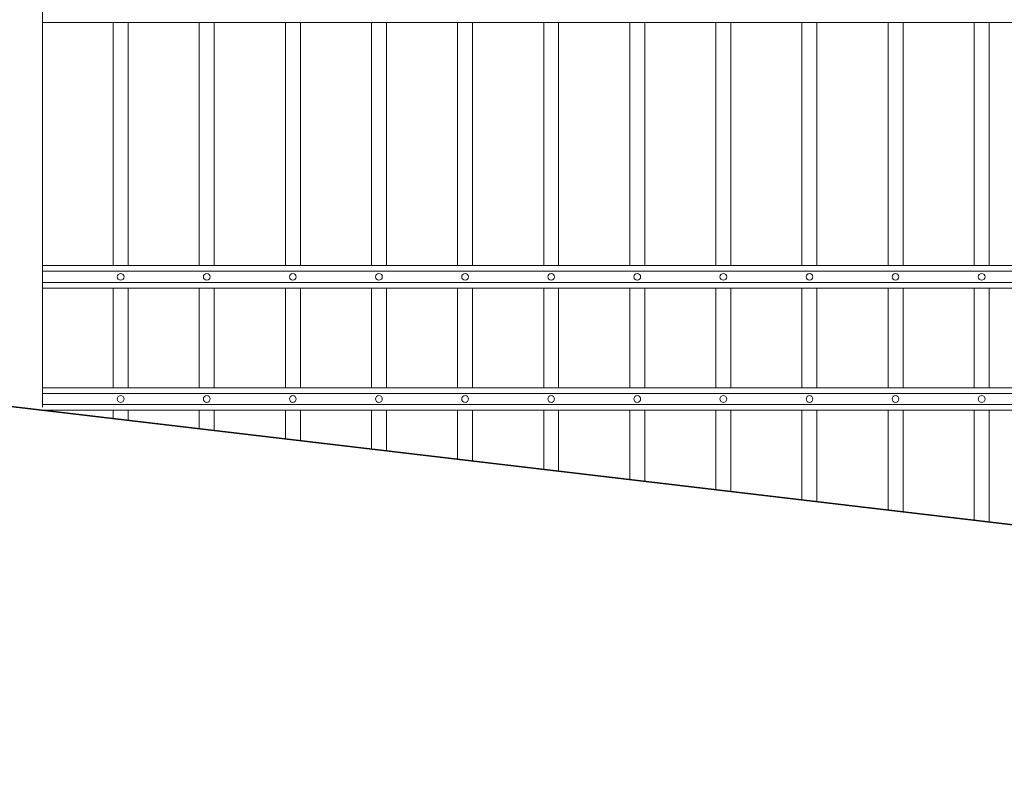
# Model space of a CAD drawing. Header units: millimetres. Extents: x 6567289036 to 6568990308, y 5976640423 to 5977332400.
# Tile 144 of 256: x 6568233363 to 6568234663, y 5976810474 to 5976811487. Entities that reach past the tile are written whole.
import ezdxf

# ---------------------------------------------------------------- set-up
doc = ezdxf.new("R2010")
doc.units = ezdxf.units.MM
doc.layers.add('01_widok', color=7, linetype='Continuous', lineweight=13)

# ---------------------------------------------------------------- blocks, each defined once
blk = doc.blocks.new('A$C6D0402AF')
at = {"layer": '01_widok'}
for p, q in [((2.57, 0.789), (0.06, 0.789)), ((0.155, 0.789), (0.155, 0.4642)), ((0.175, 0.789), (0.175, 0.4642)), ((0.27, 0.789), (0.27, 0.4642)), ((0.29, 0.789), (0.29, 0.4642)), ((0.385, 0.789), (0.385, 0.4642)), ((0.405, 0.789), (0.405, 0.4642)), ((0.5, 0.789), (0.5, 0.4642)), ((0.52, 0.789), (0.52, 0.4642)), ((0.615, 0.789), (0.615, 0.4642)), ((0.635, 0.789), (0.635, 0.4642)), ((0.73, 0.789), (0.73, 0.4642)), ((0.75, 0.789), (0.75, 0.4642)), ((0.845, 0.789), (0.845, 0.4642)), ((0.865, 0.789), (0.865, 0.4642)), ((0.96, 0.789), (0.96, 0.4642)), ((0.98, 0.789), (0.98, 0.4642)), ((1.075, 0.789), (1.075, 0.4642)), ((1.095, 0.789), (1.095, 0.4642)), ((1.19, 0.789), (1.19, 0.4642)), ((1.21, 0.789), (1.21, 0.4642)), ((1.305, 0.789), (1.305, 0.4642)), ((1.325, 0.789), (1.325, 0.4642)), ((2.57, 0.4642), (0.06, 0.4642)), ((2.57, 0.4567), (0.06, 0.4567)), ((2.57, 0.4417), (0.06, 0.4417)), ((2.57, 0.4342), (0.06, 0.4342)), ((0.155, 0.4342), (0.155, 0.301)), ((0.175, 0.4342), (0.175, 0.301)), ((0.27, 0.4342), (0.27, 0.301)), ((0.29, 0.4342), (0.29, 0.301)), ((0.385, 0.4342), (0.385, 0.301)), ((0.405, 0.4342), (0.405, 0.301)), ((0.5, 0.4342), (0.5, 0.301)), ((0.52, 0.4342), (0.52, 0.301)), ((0.615, 0.4342), (0.615, 0.301)), ((0.635, 0.4342), (0.635, 0.301)), ((0.73, 0.4342), (0.73, 0.301)), ((0.75, 0.4342), (0.75, 0.301)), ((0.845, 0.4342), (0.845, 0.301)), ((0.865, 0.4342), (0.865, 0.301)), ((0.96, 0.4342), (0.96, 0.301)), ((0.98, 0.4342), (0.98, 0.301)), ((1.075, 0.4342), (1.075, 0.301)), ((1.095, 0.4342), (1.095, 0.301)), ((1.19, 0.4342), (1.19, 0.301)), ((1.21, 0.4342), (1.21, 0.301)), ((1.305, 0.4342), (1.305, 0.301)), ((1.325, 0.4342), (1.325, 0.301)), ((0.06, 0.301), (2.57, 0.301)), ((2.57, 0.301), (0.06, 0.301)), ((2.57, 0.2935), (0.06, 0.2935)), ((2.57, 0.2785), (0.06, 0.2785)), ((2.57, 0.271), (0.06, 0.271)), ((0.06, 0.271), (2.57, 0.271))]:
    blk.add_line(p, q, dxfattribs=at)
for points in [[(0.175, 0.789), (0.175, 0.4642)], [(0.175, 0.789), (0.175, 0.4642)], [(0.175, 0.4342), (0.175, 0.301)], [(0.175, 0.4342), (0.175, 0.301)]]:
    blk.add_lwpolyline(points, dxfattribs=at)
for centre in [(0.165, 0.4492), (0.28, 0.4492), (0.395, 0.4492), (0.51, 0.4492), (0.625, 0.4492), (0.74, 0.4492), (0.855, 0.4492), (0.97, 0.4492), (1.085, 0.4492), (1.2, 0.4492), (1.315, 0.4492), (0.165, 0.286), (0.28, 0.286), (0.395, 0.286), (0.51, 0.286), (0.625, 0.286), (0.74, 0.286), (0.855, 0.286), (0.97, 0.286), (1.085, 0.286), (1.2, 0.286), (1.315, 0.286)]:
    blk.add_circle(centre, 0.0045, dxfattribs=at)
blk = doc.blocks.new('A$C6613173D')
at = {"layer": '01_widok'}
for p, q in [((0.3506, 0.2704), (0.3386, 0.2704)), ((0.3506, 0.2624), (0.3386, 0.2624)), ((0.3506, 0.2704), (0.3626, 0.2704)), ((0.3506, 0.2624), (0.3626, 0.2624)), ((0.3206, 0.2384), (0.3206, 0.2334)), ((0.3506, 0.2404), (0.3226, 0.2404)), ((0.3506, 0.2444), (0.3243, 0.2444)), ((0.3244, 0.2404), (0.3243, 0.2444)), ((0.3506, 0.2444), (0.3769, 0.2444)), ((0.3506, 0.2404), (0.3786, 0.2404)), ((0.3769, 0.2404), (0.3769, 0.2444)), ((0.3806, 0.2384), (0.3806, 0.2334)), ((0.3506, 0.2314), (0.3226, 0.2314)), ((0.3506, 0.2314), (0.3786, 0.2314)), ((0.3506, 0.2164), (0.3356, 0.2164)), ((0.3356, 0.2164), (0.3386, 0.2134)), ((0.3506, 0.2134), (0.3386, 0.2134)), ((0.3386, 0.1684), (0.3386, 0.2134)), ((0.3506, 0.2164), (0.3656, 0.2164)), ((0.3506, 0.2134), (0.3626, 0.2134)), ((0.3656, 0.2164), (0.3626, 0.2134)), ((0.3626, 0.1684), (0.3626, 0.2134)), ((0.3506, 0.1684), (0.3386, 0.1684)), ((0.3506, 0.1684), (0.3626, 0.1684)), ((0.3506, 0.1434), (0.3386, 0.1434)), ((0.3386, 0.1434), (0.3386, 0.0994)), ((0.3506, 0.1434), (0.3626, 0.1434)), ((0.3626, 0.1434), (0.3626, 0.0994)), ((0.3206, 0.0994), (0.3806, 0.0994)), ((0.3206, 0.0994), (0.3206, -1.2522)), ((0.3806, 0.0994), (0.3806, -1.2522))]:
    blk.add_line(p, q, dxfattribs=at)
blk.add_lwpolyline([(0.3386, 0.0994), (0.3626, 0.0994)], dxfattribs=at)
for centre, radius, start, end in [((0.3511, 0.2938), 0.0266, 90.9691, 242.0394), ((0.3502, 0.2938), 0.0266, 297.9606, 89.0309), ((0.3398, 0.2664), 0.00417, 106.2602, 253.7398), ((0.3614, 0.2664), 0.00417, 286.2602, 73.7398), ((0.3226, 0.2384), 0.002, 90, 180), ((0.3786, 0.2384), 0.002, 0, 90), ((0.3226, 0.2334), 0.002, 180, 270), ((0.3786, 0.2334), 0.002, 270, 0), ((0.3391, 0.1559), 0.0125, 92.3383, 267.6617), ((0.3621, 0.1559), 0.0125, 272.3383, 87.6617)]:
    blk.add_arc(centre, radius, start, end, dxfattribs=at)
for points, knots in [([(0.3243, 0.2444), (0.3243, 0.2446), (0.3248, 0.2461), (0.3275, 0.2488), (0.3321, 0.2502), (0.3367, 0.2555), (0.3386, 0.2596), (0.3386, 0.2624)], [2.774362, 2.774362, 2.774362, 2.774362, 3.490427, 7.508595, 13.38101, 17.769363, 27.74801, 27.74801, 27.74801, 27.74801]), ([(0.3769, 0.2444), (0.3769, 0.2446), (0.3765, 0.2461), (0.3737, 0.2488), (0.3691, 0.2502), (0.3646, 0.2555), (0.3626, 0.2596), (0.3626, 0.2624)], [2.774362, 2.774362, 2.774362, 2.774362, 3.490427, 7.508595, 13.38101, 17.769363, 27.74801, 27.74801, 27.74801, 27.74801]), ([(0.3357, 0.2164), (0.3352, 0.2166), (0.3341, 0.2169), (0.3328, 0.2189), (0.3332, 0.223), (0.3287, 0.227), (0.3257, 0.2299), (0.3242, 0.2314)], [0, 0, 0, 0, 1.627023, 3.22043, 6.907446, 13.144432, 19.532717, 19.532717, 19.532717, 19.532717]), ([(0.3655, 0.2164), (0.366, 0.2166), (0.3671, 0.2169), (0.3684, 0.2189), (0.3681, 0.223), (0.3725, 0.227), (0.3755, 0.2299), (0.377, 0.2314)], [0, 0, 0, 0, 1.627023, 3.22043, 6.907446, 13.144432, 19.532717, 19.532717, 19.532717, 19.532717])]:
    blk.add_open_spline(points, degree=3, knots=knots, dxfattribs=at)

msp = doc.modelspace()

# ---------------------------------------------------------------- linework, layer by layer
at = {"lineweight": 35}
msp.add_line((6568230768.25329, 5976811280.674253), (6568251528.25329, 5976808830.674253), dxfattribs=at)
at = {"layer": '01_widok'}
for p, q in [((6568233486.192571, 5976810970.9991), (6568233486.192571, 5976810959.915522)), ((6568233505.964435, 5976810970.9991), (6568233505.964434, 5976810957.582137)), ((6568233599.880784, 5976810970.9991), (6568233599.880784, 5976810946.498561)), ((6568233619.652648, 5976810970.9991), (6568233619.652648, 5976810944.165176)), ((6568233713.568997, 5976810970.9991), (6568233713.568997, 5976810933.081599)), ((6568233733.340861, 5976810970.9991), (6568233733.340861, 5976810930.748215)), ((6568233827.257211, 5976810970.9991), (6568233827.25721, 5976810919.664638)), ((6568233847.029075, 5976810970.9991), (6568233847.029075, 5976810917.331253)), ((6568233940.945424, 5976810970.9991), (6568233940.945424, 5976810906.247676)), ((6568233960.717288, 5976810970.9991), (6568233960.717288, 5976810903.914291)), ((6568234054.633637, 5976810970.9991), (6568234054.633637, 5976810892.830714)), ((6568234074.405501, 5976810970.9991), (6568234074.405501, 5976810890.49733)), ((6568234168.321851, 5976810970.9991), (6568234168.321852, 5976810879.413753)), ((6568234188.093715, 5976810970.9991), (6568234188.093715, 5976810877.080368)), ((6568234282.010063, 5976810970.9991), (6568234282.010063, 5976810865.996791)), ((6568234301.781927, 5976810970.9991), (6568234301.781927, 5976810863.663406)), ((6568234395.698277, 5976810970.9991), (6568234395.698277, 5976810852.57983)), ((6568234415.47014, 5976810970.9991), (6568234415.470141, 5976810850.246446)), ((6568234509.38649, 5976810970.9991), (6568234509.38649, 5976810839.162868)), ((6568234529.158354, 5976810970.9991), (6568234529.158354, 5976810836.829483)), ((6568234623.074703, 5976810970.999101), (6568234623.074703, 5976810825.745907)), ((6568234642.846567, 5976810970.999101), (6568234642.846567, 5976810823.412522))]:
    msp.add_line(p, q, dxfattribs=at)

# ---------------------------------------------------------------- block references
at = {"xscale": 1000, "yscale": 1000, "zscale": 1000}
msp.add_blockref('A$C6613173D', (6568233012.355049, 5976812227.25221), dxfattribs=at)
at = {"xscale": 988.5931585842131, "yscale": 988.5931585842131, "zscale": 988.5931585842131, "rotation": 3.128671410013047e-08}
msp.add_blockref('A$C6D0402AF', (6568233332.960632, 5976810703.131301), dxfattribs=at)

doc.saveas('drawing.dxf')
